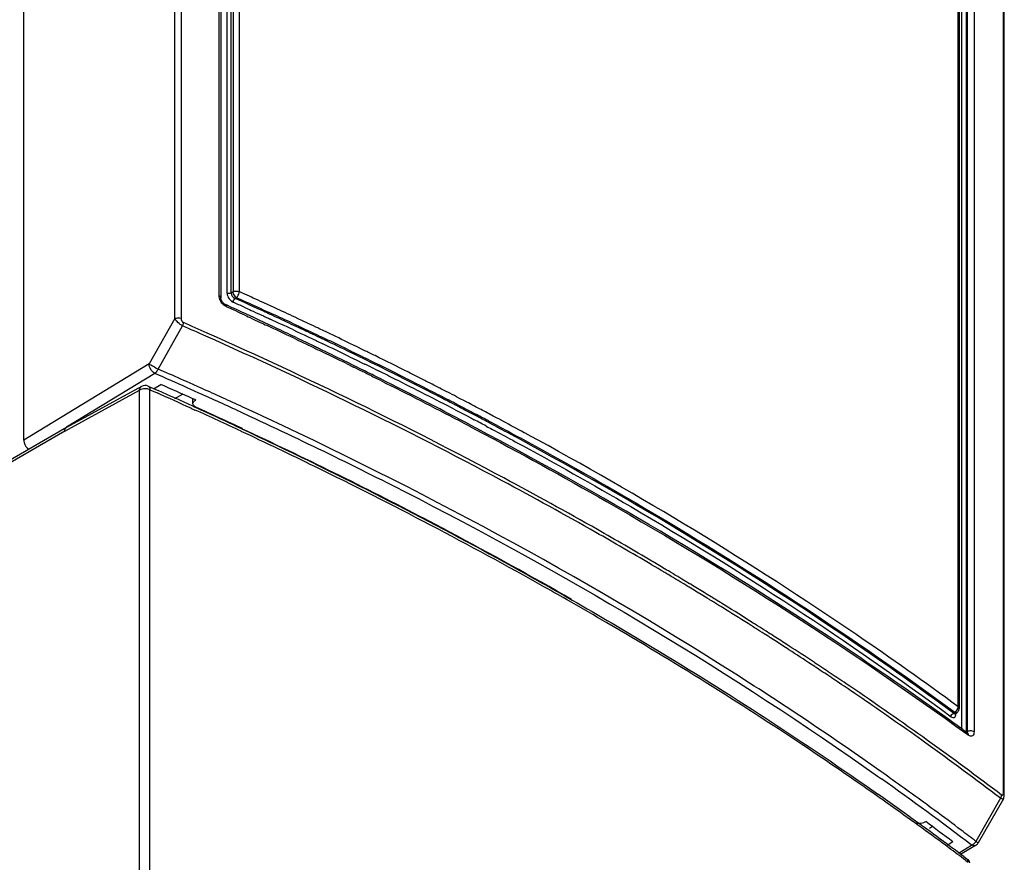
# Model space of a CAD drawing. Header units: millimetres. Extents: x 0 to 594, y 0 to 420.
# Tile 32 of 38: x 536 to 568, y 140 to 167. Entities that reach past the tile are written whole.
import ezdxf

# ---------------------------------------------------------------- set-up
doc = ezdxf.new("R2010")
doc.units = ezdxf.units.MM
doc.header["$LTSCALE"] = 32.67
doc.layers.get('0').update_dxf_attribs({"linetype": 'CONTINUOUS'})

msp = doc.modelspace()

# ---------------------------------------------------------------- linework, layer by layer
at = {"color": 9, "linetype": 'CONTINUOUS'}
for p, q in [((541.2743, 157.8801), (541.2743, 187.0607)), ((541.4713, 187.0683), (541.4713, 157.8877)), ((542.685, 158.6137), (542.685, 186.6062)), ((542.9409, 158.6961), (542.9409, 186.2736)), ((543.0704, 158.7005), (543.0704, 186.2723)), ((543.1377, 186.3079), (543.1377, 158.7373)), ((543.332, 186.3113), (543.332, 158.7418)), ((566.3586, 145.4474), (566.3586, 173.0169)), ((566.4785, 144.7276), (566.4785, 172.654)), ((566.6248, 144.6514), (566.6248, 172.6436)), ((566.6474, 172.6555), (566.6474, 144.6629)), ((566.8669, 172.6447), (566.8669, 144.6522)), ((567.8039, 142.6846), (567.8039, 171.8652)), ((543.1377, 158.7373), (543.0704, 158.7005)), ((543.1985, 158.5279), (543.2427, 158.5547)), ((543.4051, 158.4344), (543.1985, 158.5279)), ((543.5486, 158.3693), (543.4051, 158.4344)), ((543.612, 158.3405), (543.5486, 158.3693)), ((543.6731, 158.3127), (543.612, 158.3405)), ((543.7177, 158.2924), (543.6731, 158.3127)), ((543.4877, 158.2452), (543.6122, 158.1886)), ((543.6122, 158.1886), (543.6569, 158.1683)), ((543.6569, 158.1683), (543.7115, 158.1434)), ((543.7115, 158.1434), (543.7762, 158.1138)), ((543.7724, 158.2674), (543.7177, 158.2924)), ((543.9117, 158.2038), (543.7724, 158.2674)), ((543.7762, 158.1138), (543.8508, 158.0797)), ((543.8508, 158.0797), (544.1044, 157.9635)), ((543.9861, 158.1697), (543.9117, 158.2038)), ((544.0835, 158.125), (543.9861, 158.1697)), ((544.1652, 158.0875), (544.0835, 158.125)), ((544.2007, 158.0711), (544.1652, 158.0875)), ((544.2626, 158.0426), (544.2007, 158.0711)), ((544.3257, 158.0135), (544.2626, 158.0426)), ((544.366, 157.995), (544.3257, 158.0135)), ((544.3836, 157.9868), (544.366, 157.995)), ((541.2743, 157.8801), (540.445, 156.4268)), ((544.1044, 157.9635), (544.1399, 157.9471)), ((544.1399, 157.9471), (544.165, 157.9356)), ((544.165, 157.9356), (544.2018, 157.9186)), ((544.2018, 157.9186), (544.2649, 157.8896)), ((544.2649, 157.8896), (544.3052, 157.871)), ((544.3052, 157.871), (544.3228, 157.8628)), ((545.1066, 157.6505), (545.0107, 157.6954)), ((545.0459, 157.5266), (545.187, 157.4604)), ((545.2476, 157.5843), (545.1066, 157.6505)), ((545.187, 157.4604), (545.31, 157.4026)), ((545.3102, 157.5549), (545.2476, 157.5843)), ((545.31, 157.4026), (545.354, 157.3819)), ((545.3707, 157.5264), (545.3102, 157.5549)), ((545.354, 157.3819), (545.4077, 157.3565)), ((545.4146, 157.5057), (545.3707, 157.5264)), ((545.4077, 157.3565), (545.4712, 157.3266)), ((545.4684, 157.4804), (545.4146, 157.5057)), ((545.5318, 157.4504), (545.4684, 157.4804)), ((545.6051, 157.4158), (545.5318, 157.4504)), ((545.6753, 157.3825), (545.6051, 157.4158)), ((545.7706, 157.3373), (545.6753, 157.3825)), ((545.4712, 157.3266), (545.5444, 157.292)), ((545.5444, 157.292), (545.7929, 157.1741)), ((545.8535, 157.2979), (545.7706, 157.3373)), ((545.7929, 157.1741), (545.8258, 157.1585)), ((545.8258, 157.1585), (545.8522, 157.1459)), ((545.8522, 157.1459), (545.8881, 157.1288)), ((545.8864, 157.2823), (545.8535, 157.2979)), ((545.9488, 157.2526), (545.8864, 157.2823)), ((545.8881, 157.1288), (545.9504, 157.0991)), ((546.011, 157.2229), (545.9488, 157.2526)), ((545.9504, 157.0991), (545.9891, 157.0807)), ((545.9891, 157.0807), (546.0066, 157.0723)), ((546.0497, 157.2045), (546.011, 157.2229)), ((546.0672, 157.1961), (546.0497, 157.2045)), ((546.9293, 156.7809), (546.8976, 156.7963)), ((547.2067, 156.6458), (546.9293, 156.7809)), ((540.445, 156.4268), (536.4349, 153.9904)), ((546.8687, 156.6572), (547.0981, 156.5455)), ((547.0981, 156.5455), (547.2839, 156.4547)), ((547.304, 156.5982), (547.2067, 156.6458)), ((547.2839, 156.4547), (547.3512, 156.4217)), ((547.3444, 156.5784), (547.304, 156.5982)), ((547.4059, 156.5482), (547.3444, 156.5784)), ((547.5307, 156.487), (547.4059, 156.5482)), ((547.571, 156.4672), (547.5307, 156.487)), ((547.7993, 156.3546), (547.571, 156.4672)), ((540.6264, 156.1234), (537.7986, 154.4052)), ((547.6687, 156.2655), (547.73, 156.2352)), ((547.73, 156.2352), (547.7923, 156.2044)), ((548.8013, 155.8543), (548.6927, 155.909)), ((549.0542, 155.7264), (548.8013, 155.8543)), ((537.7473, 154.2783), (540.1422, 155.5886)), ((540.1422, 130.6997), (540.1422, 155.5886)), ((540.4705, 130.7125), (540.4705, 155.6014)), ((549.1985, 155.6531), (549.0542, 155.7264)), ((549.3956, 155.5528), (549.1985, 155.6531)), ((549.4506, 155.5247), (549.3956, 155.5528)), ((549.5585, 155.4695), (549.4506, 155.5247)), ((549.6472, 155.424), (549.5585, 155.4695)), ((549.7021, 155.3958), (549.6472, 155.424)), ((549.8097, 155.3405), (549.7021, 155.3958)), ((550.2499, 154.9578), (550.3569, 154.9021)), ((550.3105, 155.0814), (550.256, 155.1098)), ((550.4176, 155.0257), (550.3105, 155.0814)), ((550.3569, 154.9021), (550.4995, 154.8277)), ((550.5056, 154.9798), (550.4176, 155.0257)), ((550.5601, 154.9513), (550.5056, 154.9798)), ((550.6669, 154.8955), (550.5601, 154.9513)), ((550.7547, 154.8494), (550.6669, 154.8955)), ((550.8091, 154.8209), (550.7547, 154.8494)), ((550.4995, 154.8277), (550.6062, 154.7718)), ((550.6062, 154.7718), (550.7484, 154.6973)), ((550.7484, 154.6973), (550.8549, 154.6412)), ((550.9156, 154.7649), (550.8091, 154.8209)), ((551.3582, 154.5308), (551.3042, 154.5595)), ((551.4553, 154.4792), (551.3582, 154.5308)), ((537.7473, 154.2783), (504.5347, 135.103)), ((551.2435, 154.4359), (551.2975, 154.4072)), ((551.2975, 154.4072), (551.391, 154.3575)), ((551.391, 154.3575), (551.4471, 154.3276)), ((551.4471, 154.3276), (551.6866, 154.1997)), ((551.5161, 154.4468), (551.4553, 154.4792)), ((551.6922, 154.3528), (551.5161, 154.4468)), ((551.6866, 154.1997), (551.7633, 154.1586)), ((551.7556, 154.3189), (551.6922, 154.3528)), ((551.8322, 154.2778), (551.7556, 154.3189)), ((551.9186, 154.2314), (551.8322, 154.2778)), ((552.0647, 154.1529), (551.9186, 154.2314)), ((551.7633, 154.1586), (551.8497, 154.1122)), ((551.8497, 154.1122), (551.9957, 154.0336)), ((551.9957, 154.0336), (552.0918, 153.9818)), ((552.1608, 154.101), (552.0647, 154.1529)), ((552.0918, 153.9818), (552.1746, 153.9371)), ((552.2435, 154.0563), (552.1608, 154.101)), ((552.336, 154.0062), (552.2435, 154.0563)), ((556.5873, 150.0893), (556.5457, 150.1138)), ((556.5354, 149.9994), (556.4938, 150.024)), ((556.7481, 149.8737), (556.5354, 149.9994)), ((556.7998, 149.9635), (556.5873, 150.0893)), ((556.8488, 149.8139), (556.7481, 149.8737)), ((556.9553, 149.8712), (556.7998, 149.9635)), ((556.8837, 149.7932), (556.8488, 149.8139)), ((556.9114, 149.7767), (556.8837, 149.7932)), ((556.9752, 149.8593), (556.9553, 149.8712)), ((557.01, 149.8386), (556.9752, 149.8593)), ((557.0479, 149.816), (557.01, 149.8386)), ((557.0761, 149.7992), (557.0479, 149.816)), ((557.1403, 149.7609), (557.0761, 149.7992)), ((556.9342, 149.7632), (556.9114, 149.7767)), ((556.9583, 149.7488), (556.9342, 149.7632)), ((556.9962, 149.7263), (556.9583, 149.7488)), ((557.0244, 149.7094), (556.9962, 149.7263)), ((557.0886, 149.6711), (557.0244, 149.7094)), ((557.1676, 149.6239), (557.0886, 149.6711)), ((557.2192, 149.7137), (557.1403, 149.7609)), ((557.2252, 149.5894), (557.1676, 149.6239)), ((557.2769, 149.6792), (557.2192, 149.7137)), ((557.3267, 149.5286), (557.2252, 149.5894)), ((557.3783, 149.6184), (557.2769, 149.6792)), ((557.3852, 149.4935), (557.3267, 149.5286)), ((557.4745, 149.5606), (557.3783, 149.6184)), ((557.4229, 149.4708), (557.3852, 149.4935)), ((557.4576, 149.45), (557.4229, 149.4708)), ((557.5092, 149.5397), (557.4745, 149.5606)), ((557.6188, 149.4736), (557.5092, 149.5397)), ((557.7555, 149.3911), (557.6188, 149.4736)), ((557.5672, 149.3839), (557.4576, 149.45)), ((557.7039, 149.3014), (557.5672, 149.3839)), ((557.7385, 149.2804), (557.7039, 149.3014)), ((557.9032, 149.1806), (557.7385, 149.2804)), ((557.7901, 149.3701), (557.7555, 149.3911)), ((557.9472, 149.1538), (557.9032, 149.1806)), ((558.1746, 149.0152), (557.9472, 149.1538)), ((558.2697, 148.9571), (558.1746, 149.0152)), ((558.3211, 149.0468), (558.2261, 149.1049)), ((558.3135, 148.9303), (558.2697, 148.9571)), ((558.3925, 148.8818), (558.3135, 148.9303)), ((558.4439, 148.9714), (558.3211, 149.0468)), ((558.415, 148.868), (558.3925, 148.8818)), ((558.4537, 148.8442), (558.415, 148.868)), ((558.4664, 148.9577), (558.4439, 148.9714)), ((558.4911, 148.8212), (558.4537, 148.8442)), ((558.505, 148.9339), (558.4664, 148.9577)), ((558.5425, 148.9109), (558.505, 148.9339)), ((558.5699, 148.894), (558.5425, 148.9109)), ((558.5846, 148.8849), (558.5699, 148.894)), ((558.6185, 148.8641), (558.5846, 148.8849)), ((558.744, 148.7866), (558.6185, 148.8641)), ((558.5185, 148.8044), (558.4911, 148.8212)), ((558.5332, 148.7953), (558.5185, 148.8044)), ((558.5671, 148.7744), (558.5332, 148.7953)), ((558.6927, 148.6969), (558.5671, 148.7744)), ((558.7557, 148.658), (558.6927, 148.6969)), ((558.807, 148.7476), (558.744, 148.7866)), ((558.812, 148.6232), (558.7557, 148.658)), ((558.8633, 148.7128), (558.807, 148.7476)), ((558.8616, 148.5924), (558.812, 148.6232)), ((558.9045, 148.5658), (558.8616, 148.5924)), ((559.7674, 148.0253), (559.7294, 148.0493)), ((559.7868, 148.013), (559.7674, 148.0253)), ((559.8387, 147.9802), (559.7868, 148.013)), ((559.8093, 148.1206), (559.7928, 148.1311)), ((559.8395, 148.1015), (559.8093, 148.1206)), ((559.873, 147.9584), (559.8387, 147.9802)), ((559.8979, 148.0645), (559.8395, 148.1015)), ((559.9322, 148.0428), (559.8979, 148.0645)), ((560.2715, 147.7048), (560.1439, 147.7863)), ((560.3306, 147.7891), (560.203, 147.8706)), ((560.3003, 147.6864), (560.2715, 147.7048)), ((560.3303, 147.6672), (560.3003, 147.6864)), ((560.3512, 147.6538), (560.3303, 147.6672)), ((560.3594, 147.7707), (560.3306, 147.7891)), ((560.569, 147.514), (560.3512, 147.6538)), ((560.3894, 147.7515), (560.3594, 147.7707)), ((560.4103, 147.738), (560.3894, 147.7515)), ((560.7752, 147.381), (560.569, 147.514)), ((560.8851, 147.3099), (560.7752, 147.381)), ((560.944, 147.3941), (560.8342, 147.4652)), ((560.9357, 147.2771), (560.8851, 147.3099)), ((561.6927, 146.7819), (561.6647, 146.8003)), ((561.7163, 146.7663), (561.6927, 146.7819)), ((561.7647, 146.7343), (561.7163, 146.7663)), ((561.7514, 146.8659), (561.7235, 146.8843)), ((561.7751, 146.8503), (561.7514, 146.8659)), ((561.7895, 146.7179), (561.7647, 146.7343)), ((561.8234, 146.8184), (561.7751, 146.8503)), ((561.8054, 146.7074), (561.7895, 146.7179)), ((561.8366, 146.6868), (561.8054, 146.7074)), ((561.8483, 146.8019), (561.8234, 146.8184)), ((561.9611, 146.6043), (561.8366, 146.6868)), ((561.8641, 146.7914), (561.8483, 146.8019)), ((561.8953, 146.7708), (561.8641, 146.7914)), ((562.0197, 146.6883), (561.8953, 146.7708)), ((562.0833, 146.6461), (562.0197, 146.6883)), ((562.1413, 146.6075), (562.0833, 146.6461)), ((562.0246, 146.5621), (561.9611, 146.6043)), ((562.0827, 146.5235), (562.0246, 146.5621)), ((562.1352, 146.4885), (562.0827, 146.5235)), ((562.1822, 146.4571), (562.1352, 146.4885)), ((562.1938, 146.5725), (562.1413, 146.6075)), ((562.3068, 146.3739), (562.1822, 146.4571)), ((562.3886, 146.4423), (562.1938, 146.5725)), ((562.33, 146.3584), (562.3068, 146.3739)), ((562.3664, 146.334), (562.33, 146.3584)), ((562.4152, 146.3013), (562.3664, 146.334)), ((562.4179, 146.4227), (562.3886, 146.4423)), ((562.4737, 146.3853), (562.4179, 146.4227)), ((562.5065, 146.3633), (562.4737, 146.3853)), ((562.448, 146.2793), (562.4152, 146.3013)), ((562.4793, 146.2583), (562.448, 146.2793)), ((562.6355, 146.1532), (562.4793, 146.2583)), ((562.7077, 146.1045), (562.6355, 146.1532)), ((562.8315, 146.0208), (562.7077, 146.1045)), ((562.89, 146.1047), (562.7662, 146.1884)), ((562.881, 145.9873), (562.8315, 146.0208)), ((563.0465, 145.875), (562.881, 145.9873)), ((563.1414, 145.8103), (563.0465, 145.875)), ((563.2733, 145.7203), (563.1414, 145.8103)), ((563.3024, 145.7004), (563.2733, 145.7203)), ((563.3857, 145.6434), (563.3024, 145.7004)), ((566.3909, 145.3939), (566.3909, 145.3938)), ((566.2037, 145.2458), (566.2464, 145.2734)), ((566.6474, 144.6629), (566.6248, 144.6514)), ((566.3686, 140.7626), (566.7893, 141.0182)), ((566.9267, 141.1401), (566.9874, 141.1046))]:
    msp.add_line(p, q, dxfattribs=at)
at = {"color": 7, "linetype": 'CONTINUOUS'}
for p, q in [((542.7426, 186.5379), (542.7426, 158.5454)), ((536.4349, 153.9904), (536.4349, 183.4513)), ((566.3909, 172.9632), (566.3909, 145.3938)), ((567.8347, 142.632), (567.8347, 171.8126)), ((543.4178, 158.7031), (543.332, 158.7418)), ((543.5149, 158.6592), (543.4178, 158.7031)), ((543.6584, 158.5941), (543.5149, 158.6592)), ((542.8915, 158.329), (542.8916, 158.329)), ((542.9446, 158.3047), (542.8916, 158.329)), ((543.0665, 158.2487), (542.9446, 158.3047)), ((543.2427, 158.5547), (543.4235, 158.473)), ((543.4235, 158.473), (543.567, 158.4079)), ((543.567, 158.4079), (543.6305, 158.3791)), ((543.6305, 158.3791), (543.6916, 158.3513)), ((543.7219, 158.5653), (543.6584, 158.5941)), ((543.6916, 158.3513), (543.7362, 158.331)), ((543.7829, 158.5375), (543.7219, 158.5653)), ((543.7362, 158.331), (544.0047, 158.2084)), ((544.1593, 158.3656), (544.096, 158.3946)), ((544.1935, 158.3499), (544.1593, 158.3656)), ((544.2556, 158.3215), (544.1935, 158.3499)), ((544.3107, 158.2961), (544.2556, 158.3215)), ((543.5384, 158.0308), (543.4132, 158.0888)), ((543.5158, 157.987), (543.5606, 157.9663)), ((543.5832, 158.0101), (543.5384, 158.0308)), ((543.6013, 158.0017), (543.5832, 158.0101)), ((543.6379, 157.9847), (543.6013, 158.0017)), ((543.7025, 157.9547), (543.6379, 157.9847)), ((544.0047, 158.2084), (544.1021, 158.1637)), ((544.1021, 158.1637), (544.2193, 158.1099)), ((544.2193, 158.1099), (544.2812, 158.0814)), ((544.2812, 158.0814), (544.3443, 158.0523)), ((544.476, 158.22), (544.3107, 158.2961)), ((544.3443, 158.0523), (544.3846, 158.0337)), ((544.3846, 158.0337), (544.4022, 158.0256)), ((543.5606, 157.9663), (543.6153, 157.9409)), ((543.6153, 157.9409), (543.6799, 157.9109)), ((543.6799, 157.9109), (543.7545, 157.8763)), ((543.777, 157.92), (543.7025, 157.9547)), ((543.7545, 157.8763), (544.0075, 157.7583)), ((543.8398, 157.8908), (543.777, 157.92)), ((544.03, 157.802), (543.8398, 157.8908)), ((544.0075, 157.7583), (544.0679, 157.7301)), ((544.0635, 157.7863), (544.03, 157.802)), ((544.0904, 157.7737), (544.0635, 157.7863)), ((544.0679, 157.7301), (544.1046, 157.7129)), ((544.127, 157.7566), (544.0904, 157.7737)), ((544.1046, 157.7129), (544.1672, 157.6836)), ((544.153, 157.7444), (544.127, 157.7566)), ((544.1896, 157.7272), (544.153, 157.7444)), ((544.1672, 157.6836), (544.2074, 157.6648)), ((544.2298, 157.7084), (544.1896, 157.7272)), ((544.2476, 157.7), (544.2298, 157.7084)), ((544.2923, 157.679), (544.2476, 157.7)), ((544.3101, 157.6707), (544.2923, 157.679)), ((545.0295, 157.7342), (545.1254, 157.6894)), ((545.2168, 157.8757), (545.1209, 157.9205)), ((545.1254, 157.6894), (545.2664, 157.6232)), ((545.3579, 157.8095), (545.2168, 157.8757)), ((545.4205, 157.7801), (545.3579, 157.8095)), ((545.481, 157.7517), (545.4205, 157.7801)), ((540.7308, 156.2643), (541.5186, 157.6446)), ((544.2074, 157.6648), (544.2252, 157.6564)), ((545.1085, 157.2928), (544.9674, 157.36)), ((545.2664, 157.6232), (545.3291, 157.5938)), ((545.3291, 157.5938), (545.3895, 157.5654)), ((545.3895, 157.5654), (545.4335, 157.5447)), ((545.4335, 157.5447), (545.4872, 157.5193)), ((545.4872, 157.5193), (545.6239, 157.4548)), ((545.6239, 157.4548), (545.6942, 157.4215)), ((545.6942, 157.4215), (545.7895, 157.3764)), ((545.8481, 157.5783), (545.7856, 157.6078)), ((545.7895, 157.3764), (545.8724, 157.337)), ((545.881, 157.5627), (545.8481, 157.5783)), ((545.9423, 157.5335), (545.881, 157.5627)), ((545.9968, 157.5077), (545.9423, 157.5335)), ((546.1601, 157.4299), (545.9968, 157.5077)), ((545.0864, 157.2494), (545.2103, 157.1904)), ((545.2322, 157.2337), (545.1085, 157.2928)), ((545.2103, 157.1904), (545.2544, 157.1693)), ((545.2763, 157.2127), (545.2322, 157.2337)), ((545.2544, 157.1693), (545.3082, 157.1436)), ((545.2943, 157.2041), (545.2763, 157.2127)), ((545.3301, 157.187), (545.2943, 157.2041)), ((545.3082, 157.1436), (545.3717, 157.1133)), ((545.3936, 157.1566), (545.3301, 157.187)), ((545.3717, 157.1133), (545.4448, 157.0782)), ((545.4667, 157.1215), (545.3936, 157.1566)), ((545.4448, 157.0782), (545.6928, 156.9591)), ((545.5286, 157.0918), (545.4667, 157.1215)), ((545.7146, 157.0023), (545.5286, 157.0918)), ((545.8724, 157.337), (545.9053, 157.3213)), ((545.9053, 157.3213), (545.9677, 157.2917)), ((545.9677, 157.2917), (546.03, 157.262)), ((546.03, 157.262), (546.0686, 157.2436)), ((546.0686, 157.2436), (546.0862, 157.2352)), ((547.0082, 157.0218), (546.8777, 157.0851)), ((545.6928, 156.9591), (545.752, 156.9306)), ((545.7455, 156.9874), (545.7146, 157.0023)), ((545.7737, 156.9738), (545.7455, 156.9874)), ((545.752, 156.9306), (545.7877, 156.9134)), ((545.8095, 156.9566), (545.7737, 156.9738)), ((545.7877, 156.9134), (545.8495, 156.8836)), ((545.8355, 156.944), (545.8095, 156.9566)), ((545.8712, 156.9267), (545.8355, 156.944)), ((545.8495, 156.8836), (545.8881, 156.8649)), ((545.9098, 156.9081), (545.8712, 156.9267)), ((545.8881, 156.8649), (545.9058, 156.8564)), ((545.9275, 156.8995), (545.9098, 156.9081)), ((545.9715, 156.8783), (545.9275, 156.8995)), ((545.9892, 156.8697), (545.9715, 156.8783)), ((546.7862, 156.8988), (546.9168, 156.8355)), ((546.9168, 156.8355), (546.9484, 156.8201)), ((546.9484, 156.8201), (546.9785, 156.8055)), ((546.9785, 156.8055), (547.2259, 156.6851)), ((547.0399, 157.0065), (547.0082, 157.0218)), ((547.07, 156.9918), (547.0399, 157.0065)), ((547.1555, 156.9503), (547.07, 156.9918)), ((547.253, 156.9028), (547.1555, 156.9503)), ((547.3174, 156.8714), (547.253, 156.9028)), ((547.379, 156.8413), (547.3174, 156.8714)), ((547.4148, 156.8238), (547.379, 156.8413)), ((547.4552, 156.804), (547.4148, 156.8238)), ((547.5167, 156.7739), (547.4552, 156.804)), ((547.6415, 156.7126), (547.5167, 156.7739)), ((546.7662, 156.4374), (546.9971, 156.3239)), ((547.0183, 156.3667), (546.7875, 156.4803)), ((547.2259, 156.6851), (547.2875, 156.655)), ((547.2875, 156.655), (547.3233, 156.6375)), ((547.3233, 156.6375), (547.3637, 156.6177)), ((547.3637, 156.6177), (547.4252, 156.5876)), ((547.4252, 156.5876), (547.55, 156.5263)), ((547.55, 156.5263), (547.5903, 156.5065)), ((547.5903, 156.5065), (547.8186, 156.394)), ((547.6818, 156.6928), (547.6415, 156.7126)), ((541.0075, 156.1426), (540.7308, 156.2638)), ((548.8038, 156.1348), (548.7484, 156.1627)), ((548.9124, 156.0802), (548.8038, 156.1348)), ((547.566, 156.0421), (547.6268, 156.0117)), ((547.6478, 156.0545), (547.587, 156.0848)), ((547.6268, 156.0117), (547.6896, 155.9804)), ((547.7106, 156.0231), (547.6478, 156.0545)), ((547.9965, 155.8269), (548.2162, 155.7164)), ((548.2369, 155.759), (548.0173, 155.8695)), ((548.6569, 155.9764), (548.7123, 155.9485)), ((548.7123, 155.9485), (548.8209, 155.8938)), ((548.8209, 155.8938), (549.0187, 155.7939)), ((549.1102, 155.9803), (548.9124, 156.0802)), ((549.0187, 155.7939), (549.0739, 155.766)), ((549.1654, 155.9523), (549.1102, 155.9803)), ((549.2725, 155.8979), (549.1654, 155.9523)), ((549.3097, 155.8791), (549.2725, 155.8979)), ((549.5068, 155.7787), (549.3097, 155.8791)), ((549.5618, 155.7506), (549.5068, 155.7787)), ((540.199, 155.7059), (537.8043, 154.3957)), ((540.4203, 155.7151), (540.5086, 155.6759)), ((540.4705, 155.6014), (540.7, 155.4994)), ((540.5086, 155.6759), (540.7352, 155.575)), ((540.5847, 155.6354), (540.8218, 155.7676)), ((542.1414, 155.6393), (542.1153, 155.651)), ((549.0739, 155.766), (549.2182, 155.6928)), ((549.2182, 155.6928), (549.4153, 155.5924)), ((549.4153, 155.5924), (549.4703, 155.5643)), ((549.4703, 155.5643), (549.5782, 155.5092)), ((549.6697, 155.6955), (549.5618, 155.7506)), ((549.5782, 155.5092), (549.667, 155.4637)), ((549.667, 155.4637), (549.7219, 155.4355)), ((549.7585, 155.65), (549.6697, 155.6955)), ((549.8134, 155.6219), (549.7585, 155.65)), ((549.921, 155.5665), (549.8134, 155.6219)), ((550.0761, 155.4866), (549.921, 155.5665)), ((541.5223, 155.4569), (541.2568, 155.3095)), ((541.8504, 155.1533), (541.8453, 155.3122)), ((541.909, 155.2837), (541.8454, 155.3123)), ((541.938, 155.2707), (541.909, 155.2837)), ((541.9235, 155.2618), (541.938, 155.2707)), ((549.7219, 155.4355), (549.8295, 155.3802)), ((549.8295, 155.3802), (549.9847, 155.3003)), ((550.2759, 155.1496), (550.3305, 155.1212)), ((550.4337, 155.3014), (550.3674, 155.3359)), ((550.529, 155.2519), (550.4337, 155.3014)), ((550.6171, 155.2059), (550.529, 155.2519)), ((550.6715, 155.1775), (550.6171, 155.2059)), ((550.7783, 155.1217), (550.6715, 155.1775)), ((541.7936, 155.0074), (541.8211, 154.9948)), ((541.8211, 154.9948), (541.9156, 154.9518)), ((541.8411, 155.0766), (541.8665, 155.065)), ((541.8665, 155.065), (541.9653, 155.02)), ((543.3753, 154.8897), (543.662, 154.7572)), ((543.7362, 154.9122), (543.4494, 155.0446)), ((550.3305, 155.1212), (550.4375, 155.0655)), ((550.4375, 155.0655), (550.5256, 155.0196)), ((550.5256, 155.0196), (550.5801, 154.9912)), ((550.5801, 154.9912), (550.6869, 154.9354)), ((550.6869, 154.9354), (550.7748, 154.8893)), ((550.7748, 154.8893), (550.8291, 154.8608)), ((550.8662, 155.0756), (550.7783, 155.1217)), ((550.8291, 154.8608), (550.9356, 154.8048)), ((550.9206, 155.0471), (550.8662, 155.0756)), ((551.0271, 154.9911), (550.9206, 155.0471)), ((551.3244, 154.5995), (551.3784, 154.5708)), ((551.3784, 154.5708), (551.4992, 154.5066)), ((551.4699, 154.7571), (551.4158, 154.7858)), ((551.5709, 154.7035), (551.4699, 154.7571)), ((551.5969, 154.6896), (551.5709, 154.7035)), ((551.642, 154.6656), (551.5969, 154.6896)), ((551.8181, 154.5716), (551.642, 154.6656)), ((551.8815, 154.5377), (551.8181, 154.5716)), ((551.9582, 154.4966), (551.8815, 154.5377)), ((537.8026, 154.3948), (504.5865, 135.2175)), ((537.8026, 154.3948), (537.8043, 154.3957)), ((543.1709, 154.4639), (543.4588, 154.3292)), ((543.433, 154.3593), (543.4196, 154.3511)), ((550.6893, 154.4421), (550.9038, 154.3288)), ((551.4992, 154.5066), (551.5381, 154.4859)), ((551.5381, 154.4859), (551.7143, 154.3919)), ((551.7143, 154.3919), (551.7777, 154.358)), ((551.7777, 154.358), (551.8543, 154.3169)), ((551.8543, 154.3169), (551.9408, 154.2705)), ((551.9408, 154.2705), (552.0868, 154.192)), ((552.006, 154.4709), (551.9582, 154.4966)), ((552.0446, 154.4502), (552.006, 154.4709)), ((552.1907, 154.3716), (552.0446, 154.4502)), ((552.2868, 154.3198), (552.1907, 154.3716)), ((552.3695, 154.2751), (552.2868, 154.3198)), ((552.462, 154.225), (552.3695, 154.2751)), ((552.5181, 154.1947), (552.462, 154.225)), ((552.0868, 154.192), (552.183, 154.1401)), ((552.183, 154.1401), (552.2657, 154.0954)), ((552.2657, 154.0954), (552.3582, 154.0454)), ((552.5426, 154.1813), (552.5181, 154.1947)), ((566.2665, 145.2295), (566.3255, 145.2699)), ((566.1419, 144.9804), (566.0887, 145.0188)), ((566.5379, 144.6937), (566.5049, 144.7177)), ((566.6249, 144.6304), (566.5379, 144.6937)), ((566.6521, 144.6106), (566.6249, 144.6304)), ((566.6324, 144.5788), (566.6816, 144.5429)), ((566.652, 144.6106), (566.6522, 144.6105)), ((563.7781, 143.2284), (563.9016, 143.1409)), ((564.004, 143.2878), (563.8804, 143.3753)), ((564.1739, 143.167), (564.004, 143.2878)), ((567.7143, 142.5205), (566.9267, 141.1401)), ((567.8039, 142.5012), (567.0018, 141.0957)), ((565.3021, 141.7642), (565.3166, 141.773)), ((565.5305, 141.6143), (565.4346, 141.5539)), ((566.1839, 141.1248), (566.0098, 141.0095)), ((566.9145, 141.0059), (566.4368, 140.7156)), ((566.54, 140.6505), (566.6323, 140.5811)), ((566.5981, 140.531), (566.6808, 140.4688))]:
    msp.add_line(p, q, dxfattribs=at)
at = {"color": 9, "linetype": 'CONTINUOUS'}
for centre, radius, start, end in [((543.0527, 158.6297), 0.369, 194.36532, 198.47994), ((482.5694, 24.0908), 147.3379, 65.577641, 65.726367), ((483.1658, 25.4434), 145.9979, 64.937838, 65.209242), ((480.0567, 17.3018), 153.3177, 66.04598, 66.35638), ((483.5025, 26.1252), 145.0997, 64.903389, 65.218305), ((480.0606, 17.2583), 153.2494, 66.055279, 66.357191), ((484.7663, 28.7959), 142.1451, 64.094098, 64.479805), ((484.534, 28.3358), 142.7982, 64.104873, 64.474675), ((485.5787, 30.464), 140.2896, 63.731108, 63.875634), ((486.0049, 31.3259), 139.3281, 63.432304, 63.674714), ((485.9698, 31.2657), 139.5353, 63.287586, 63.697551), ((486.9968, 33.2998), 137.119, 62.528905, 63.434082), ((487.5117, 34.301), 136.1308, 62.554072, 62.765511), ((488.4864, 36.1641), 133.8905, 62.04878, 62.236876), ((488.4852, 36.1631), 134.0296, 62.05037, 62.238279), ((491.3438, 39.5665), 128.3433, 59.467488, 60.364962), ((491.3491, 39.5245), 128.273, 59.478626, 60.376689), ((493.6277, 43.4097), 123.8726, 58.567746, 58.803806), ((494.9802, 45.6027), 121.2961, 57.701283, 58.219241), ((495.0574, 45.6796), 121.0868, 57.717379, 58.177901), ((495.7685, 46.806), 119.7547, 57.482295, 57.635851), ((495.738, 46.8027), 119.8769, 57.468668, 57.622053), ((496.2951, 47.6736), 118.843, 57.107667, 57.350717), ((497.0717, 48.8279), 117.3493, 56.603205, 57.028518), ((497.025, 48.7992), 117.5014, 56.590551, 57.044694), ((498.4031, 50.8752), 115.0097, 55.969644, 56.12558), ((500.3032, 53.6528), 111.6443, 54.348715, 55.903381), ((500.5595, 53.9744), 111.1321, 54.358496, 55.574875), ((566.1601, 145.4607), 0.1998, 336.51484, 343.43528), ((503.1631, 57.5821), 106.6831, 52.765889, 54.365808), ((503.1667, 57.6256), 106.7472, 52.771476, 54.354766), ((566.607, 141.3549), 0.3851, 316.53966, 326.09689)]:
    msp.add_arc(centre, radius, start, end, dxfattribs=at)
at = {"color": 7, "linetype": 'CONTINUOUS'}
for centre, radius, start, end in [((482.918, 24.7887), 146.9466, 65.396981, 65.53118), ((474.7275, 9.4491), 163.6929, 65.151019, 65.379959), ((474.7651, 9.6636), 163.5317, 65.178991, 65.312747), ((483.2279, 25.4942), 145.9687, 64.951236, 65.222729), ((483.5066, 26.0677), 145.5386, 64.953506, 65.233431), ((475.9019, 12.099), 160.844, 64.570869, 64.829858), ((484.0964, 27.3269), 144.1481, 64.661996, 64.795921), ((475.8996, 11.9615), 160.9205, 64.535972, 64.87513), ((484.7424, 28.684), 142.6451, 64.176961, 64.496733), ((484.5422, 28.276), 142.892, 64.176416, 64.487854), ((477.3472, 14.9789), 157.5738, 63.861094, 64.209046), ((477.4053, 15.2301), 157.3706, 63.839696, 64.163061), ((486.0381, 31.3357), 139.6938, 63.326047, 63.814574), ((479.4936, 16.1994), 152.6956, 65.974147, 66.399479), ((480.0396, 17.2676), 151.6686, 65.996598, 66.297926), ((478.199, 16.7126), 155.6422, 63.532988, 63.766701), ((478.2274, 16.9015), 155.5081, 63.511426, 63.745286), ((486.0042, 31.264), 139.5655, 63.326075, 63.710563), ((480.4106, 18.1017), 150.7557, 65.838964, 65.996455), ((478.7179, 17.7547), 154.478, 63.354515, 63.481783), ((478.7448, 17.9396), 154.3481, 63.332843, 63.46019), ((540.319, 155.4861), 0.2504, 66.13933, 118.60506), ((475.2814, 8.6299), 160.7801, 65.563512, 65.990853), ((475.3734, 9.0634), 160.4301, 65.524173, 65.957386), ((479.9988, 17.651), 150.916, 65.807229, 66.232573), ((480.0023, 17.343), 151.4439, 65.817014, 65.973781), ((480.6376, 18.7533), 149.8972, 65.257666, 65.817708), ((481.0104, 19.4341), 149.2945, 65.27728, 65.82872), ((480.0644, 20.4207), 151.4912, 62.21223, 63.264479), ((480.6172, 21.6232), 150.216, 62.093272, 63.2467), ((487.6707, 34.5529), 136.086, 62.566854, 62.704917), ((487.6359, 34.4763), 135.9625, 62.566766, 62.704955), ((476.4011, 11.0881), 158.0789, 64.925467, 65.51581), ((476.3499, 11.2052), 158.0762, 64.99397, 65.47518), ((488.5269, 36.1906), 134.238, 62.063807, 62.251448), ((488.5393, 36.2041), 134.0128, 62.063006, 62.250962), ((477.5092, 13.4582), 155.4625, 64.443799, 64.925177), ((484.3101, 27.126), 140.286, 62.412729, 65.080177), ((478.5319, 15.5968), 153.092, 63.952646, 64.443819), ((481.846, 22.3008), 145.6136, 60.696699, 63.965899), ((486.6959, 31.7335), 135.0975, 62.018794, 62.40458), ((489.0979, 36.191), 130.0341, 60.069643, 62.031964), ((486.4448, 30.7028), 136.0359, 60.268472, 60.653787), ((487.4856, 32.5226), 133.9396, 59.675893, 60.269035), ((491.0219, 38.5076), 126.9879, 56.34144, 59.689749), ((566.2406, 145.3939), 0.1504, 323.42084, 359.95236), ((499.6892, 52.7768), 113.6551, 53.993152, 54.219051), ((496.468, 46.8463), 117.0287, 54.913682, 56.29806), ((501.6524, 55.3785), 107.7764, 53.602285, 54.542206), ((501.6943, 55.4883), 107.4836, 52.726014, 54.636599), ((498.3598, 49.5651), 113.7166, 54.690085, 54.906234), ((498.9663, 50.6016), 112.5838, 54.092914, 54.83305), ((567.4795, 142.6322), 0.3552, 354.98578, 0.01099), ((499.1217, 50.6387), 112.4001, 54.158585, 54.690699), ((503.0295, 57.2505), 105.4525, 53.023588, 53.60097), ((499.8317, 51.6239), 111.1857, 53.996436, 54.157915), ((499.9144, 51.9155), 110.9635, 53.929459, 54.09152), ((500.6645, 52.9428), 109.6915, 53.375685, 53.930214), ((500.5695, 52.6369), 109.9325, 53.43636, 53.997192), ((503.8487, 58.3402), 104.0892, 52.69926, 53.023038), ((501.5508, 54.137), 108.2043, 53.085958, 53.375082), ((566.7841, 141.2205), 0.2511, 301.30162, 309.52176), ((501.5104, 53.9069), 108.3519, 53.079491, 53.435868)]:
    msp.add_arc(centre, radius, start, end, dxfattribs=at)
for centre, major_axis, start_param, end_param in [((456.4775, 89.4949), (138.0685, 3.2158), 7.1589701, 7.172759), ((456.4774, 89.4948), (138.3685, 3.2228), 0.6416429, 0.6518578)]:
    msp.add_ellipse(centre, major_axis=major_axis, ratio=0.5922602, start_param=start_param, end_param=end_param, dxfattribs=at)
at = {"color": 9, "linetype": 'CONTINUOUS'}
for points in [[(542.6952, 158.5381), (542.6889, 158.5628), (542.6851, 158.5883), (542.685, 158.6137)], [(543.0704, 158.6993), (543.0322, 158.679), (542.9802, 158.6783), (542.9409, 158.6961)], [(543.0703, 158.6989), (543.0693, 158.6277), (543.1312, 158.5512), (543.1985, 158.5279)], [(543.1424, 158.7043), (543.14, 158.7147), (543.1366, 158.7258), (543.1392, 158.7361)], [(543.1377, 158.7377), (543.1949, 158.768), (543.2731, 158.7687), (543.332, 158.7418)], [(542.7545, 158.4086), (542.7329, 158.4408), (542.715, 158.476), (542.7027, 158.5127)], [(542.8916, 158.329), (542.8993, 158.3254), (542.9059, 158.3189), (542.9103, 158.3117)], [(542.9103, 158.3117), (542.9193, 158.2968), (542.9218, 158.2781), (542.9217, 158.2607)], [(543.0401, 158.4749), (543.0686, 158.4456), (543.1025, 158.4207), (543.1393, 158.4029)], [(543.1393, 158.4029), (543.1391, 158.4488), (543.162, 158.4989), (543.198, 158.5275)], [(540.2282, 155.621), (540.1983, 155.6142), (540.1687, 155.6039), (540.1422, 155.5886)], [(540.3618, 155.6287), (540.3174, 155.6332), (540.2717, 155.6309), (540.2282, 155.621)], [(540.4705, 155.6014), (540.4363, 155.6164), (540.399, 155.625), (540.3618, 155.6287)], [(566.2455, 145.274), (566.2888, 145.2957), (566.3242, 145.3367), (566.3434, 145.3811)], [(566.3517, 145.4037), (566.3559, 145.4179), (566.3585, 145.4327), (566.3586, 145.4474)], [(566.1285, 145.13), (566.1287, 145.176), (566.1626, 145.2251), (566.2037, 145.2458)], [(566.2455, 145.274), (566.2621, 145.2653), (566.2815, 145.2591), (566.3002, 145.2609)], [(566.3002, 145.2609), (566.3091, 145.2618), (566.3181, 145.2648), (566.3255, 145.2698)], [(566.6248, 144.6518), (566.6178, 144.6481), (566.6103, 144.6453), (566.6028, 144.6431)], [(566.6248, 144.6518), (566.6246, 144.6445), (566.6238, 144.6371), (566.6224, 144.6299)], [(566.6473, 144.6628), (566.6483, 144.6458), (566.6469, 144.6274), (566.6387, 144.6125)], [(566.6664, 144.596), (566.6771, 144.581), (566.6816, 144.5613), (566.6816, 144.5429)], [(566.7987, 144.6806), (566.8228, 144.6756), (566.8471, 144.6669), (566.8669, 144.6522)], [(567.7143, 142.5205), (567.7279, 142.5408), (567.7386, 142.5638), (567.7442, 142.5876)], [(567.7442, 142.5876), (567.7468, 142.5984), (567.7483, 142.6096), (567.7483, 142.6207)], [(567.7966, 142.6388), (567.8018, 142.6533), (567.8036, 142.6691), (567.8039, 142.6846)], [(567.8325, 142.6469), (567.8279, 142.662), (567.8165, 142.6751), (567.8039, 142.6846)], [(566.7893, 141.0182), (566.8258, 141.0352), (566.8588, 141.0607), (566.8866, 141.09)], [(566.9145, 141.0059), (566.9033, 140.9991), (566.89, 140.9951), (566.877, 140.9941)]]:
    msp.add_open_spline(points, degree=3, dxfattribs=at)
for points, knots in [([(542.685, 158.6137), (542.6934, 158.6099), (542.7199, 158.5957), (542.7427, 158.5668), (542.7427, 158.5454)], [0, 0, 0, 0, 0.3017821, 1, 1, 1, 1]), ([(542.9409, 158.6961), (542.9415, 158.6773), (542.9526, 158.5959), (542.9963, 158.5201), (543.0401, 158.4749)], [0, 0, 0, 0, 0.2300002, 1, 1, 1, 1]), ([(543.2436, 158.5542), (543.2317, 158.5617), (543.1849, 158.6016), (543.1532, 158.6586), (543.1424, 158.7043)], [0, 0, 0, 0, 0.230806, 1, 1, 1, 1]), ([(543.2426, 158.5547), (543.2556, 158.565), (543.3046, 158.6158), (543.3323, 158.6881), (543.332, 158.7418)], [0, 0, 0, 0, 0.2364252, 1, 1, 1, 1]), ([(542.9217, 158.2607), (542.9058, 158.2681), (542.8405, 158.3052), (542.7865, 158.361), (542.7545, 158.4086)], [0, 0, 0, 0, 0.2348532, 1, 1, 1, 1]), ([(541.2743, 157.8801), (541.2879, 157.888), (541.3509, 157.9117), (541.4246, 157.9083), (541.4713, 157.8877)], [0, 0, 0, 0, 0.236143, 1, 1, 1, 1]), ([(541.5186, 157.6446), (541.4643, 157.6732), (541.3739, 157.744), (541.2956, 157.8317), (541.2743, 157.8801)], [0, 0, 0, 0, 0.5372032, 1, 1, 1, 1]), ([(541.4713, 157.8877), (541.4717, 157.8753), (541.478, 157.8231), (541.5083, 157.7688), (541.5442, 157.7497)], [0, 0, 0, 0, 0.2340976, 1, 1, 1, 1]), ([(541.5186, 157.6445), (541.5304, 157.6699), (541.5416, 157.7052), (541.5442, 157.7414), (541.5442, 157.7497)], [0, 0, 0, 0, 0.7711775, 1, 1, 1, 1]), ([(554.8061, 151.1215), (553.8127, 151.6868), (549.7262, 153.9408), (545.5242, 155.9839), (542.3042, 157.4145)], [0, 0, 0, 0, 0.2449375, 1, 1, 1, 1]), ([(554.7539, 151.0315), (553.7608, 151.5962), (549.6762, 153.8482), (545.4762, 155.8894), (542.2577, 157.3187)], [0, 0, 0, 0, 0.2449448, 1, 1, 1, 1]), ([(540.6264, 156.1234), (540.5738, 156.1537), (540.4903, 156.2482), (540.4463, 156.3665), (540.445, 156.4268)], [0, 0, 0, 0, 0.5017046, 1, 1, 1, 1]), ([(540.445, 156.4268), (540.4641, 156.4161), (540.5596, 156.3624), (540.6548, 156.308), (540.7308, 156.2643)], [0, 0, 0, 0, 0.2002599, 1, 1, 1, 1]), ([(540.7308, 156.2643), (540.7241, 156.2498), (540.6968, 156.1979), (540.6599, 156.1499), (540.6264, 156.1234)], [0, 0, 0, 0, 0.2713985, 1, 1, 1, 1]), ([(540.1422, 155.5886), (540.1425, 155.6016), (540.1466, 155.6454), (540.1714, 155.6908), (540.199, 155.7059)], [0, 0, 0, 0, 0.2924607, 1, 1, 1, 1]), ([(540.4204, 155.7151), (540.4284, 155.7115), (540.4637, 155.6847), (540.4706, 155.6355), (540.4705, 155.6013)], [0, 0, 0, 0, 0.2045793, 1, 1, 1, 1]), ([(552.1746, 153.9371), (553.418, 153.2645), (558.2155, 150.5692), (562.8373, 147.5566), (566.1285, 145.13)], [0, 0, 0, 0, 0.2569029, 1, 1, 1, 1]), ([(566.2037, 145.2458), (565.1325, 146.0351), (560.6683, 149.1977), (555.9755, 152.0338), (552.336, 154.0062)], [0, 0, 0, 0, 0.2432436, 1, 1, 1, 1]), ([(566.3586, 145.4474), (566.3635, 145.4438), (566.3797, 145.4302), (566.3909, 145.409), (566.391, 145.3939)], [0, 0, 0, 0, 0.2861773, 1, 1, 1, 1]), ([(566.1285, 145.13), (566.1595, 145.1088), (566.26, 145.0739), (566.2841, 145.1784), (566.285, 145.2184)], [0, 0, 0, 0, 0.4844765, 1, 1, 1, 1]), ([(566.2039, 145.2456), (566.209, 145.2407), (566.2256, 145.2267), (566.2537, 145.2209), (566.2663, 145.2294)], [0, 0, 0, 0, 0.3164186, 1, 1, 1, 1]), ([(566.285, 145.2184), (566.2821, 145.2205), (566.2767, 145.2251), (566.2723, 145.2305), (566.2704, 145.2332)], [0, 0, 0, 0, 0.519378, 1, 1, 1, 1]), ([(566.6474, 144.6629), (566.6579, 144.6685), (566.706, 144.6869), (566.7601, 144.6885), (566.7987, 144.6806)], [0, 0, 0, 0, 0.2317203, 1, 1, 1, 1]), ([(566.6522, 144.6106), (566.6549, 144.6086), (566.6601, 144.6041), (566.6644, 144.5988), (566.6664, 144.596)], [0, 0, 0, 0, 0.4958287, 1, 1, 1, 1]), ([(566.8669, 144.6522), (566.8666, 144.6042), (566.8482, 144.5151), (566.7443, 144.5033), (566.7028, 144.5277), (566.6816, 144.5429)], [0, 0, 0, 0, 0.5089959, 0.7235828, 1, 1, 1, 1]), ([(567.7483, 142.6207), (567.757, 142.6153), (567.7814, 142.6078), (567.7932, 142.6295), (567.7966, 142.6388)], [0, 0, 0, 0, 0.5089989, 1, 1, 1, 1]), ([(567.8347, 142.6324), (567.8347, 142.6349), (567.8343, 142.6398), (567.8332, 142.6446), (567.8325, 142.6469)], [0, 0, 0, 0, 0.4960682, 1, 1, 1, 1]), ([(567.7739, 142.4925), (567.7697, 142.4934), (567.7485, 142.4998), (567.7292, 142.511), (567.7143, 142.5205)], [0, 0, 0, 0, 0.1979934, 1, 1, 1, 1]), ([(567.8039, 142.5011), (567.8003, 142.4948), (567.7878, 142.4901), (567.7773, 142.4918), (567.7739, 142.4925)], [0, 0, 0, 0, 0.6773929, 1, 1, 1, 1]), ([(566.877, 140.9941), (566.8701, 140.9936), (566.8394, 140.9945), (566.8098, 141.0063), (566.7893, 141.0182)], [0, 0, 0, 0, 0.2240167, 1, 1, 1, 1]), ([(566.9874, 141.1046), (566.9911, 141.1024), (566.9932, 141.0991), (567.0026, 141.0969), (567.0018, 141.0956)], [0, 0, 0, 0, 0.7479592, 1, 1, 1, 1]), ([(566.6808, 140.4688), (566.6807, 140.4804), (566.6774, 140.5216), (566.6563, 140.5631), (566.6323, 140.5811)], [0, 0, 0, 0, 0.2785124, 1, 1, 1, 1])]:
    msp.add_open_spline(points, degree=3, knots=knots, dxfattribs=at)
at = {"color": 7, "linetype": 'CONTINUOUS'}
for points, knots in [([(542.7512, 158.4963), (542.7498, 158.501), (542.7454, 158.5171), (542.7429, 158.5337), (542.7427, 158.5455)], [0, 0, 0, 0, 0.2952568, 1, 1, 1, 1]), ([(542.8921, 158.3287), (542.8829, 158.333), (542.8403, 158.3579), (542.8055, 158.3951), (542.7842, 158.4278)], [0, 0, 0, 0, 0.2074134, 1, 1, 1, 1]), ([(541.8505, 155.1533), (541.8501, 155.1632), (541.8566, 155.2087), (541.8937, 155.2437), (541.9235, 155.2618)], [0, 0, 0, 0, 0.2221472, 1, 1, 1, 1]), ([(541.9457, 155.0411), (541.932, 155.0473), (541.8883, 155.0708), (541.8516, 155.118), (541.8505, 155.1533)], [0, 0, 0, 0, 0.2988386, 1, 1, 1, 1]), ([(563.8804, 143.3753), (562.3581, 144.4521), (555.9221, 148.7627), (549.0715, 152.4418), (543.7362, 154.9122)], [0, 0, 0, 0, 0.2407799, 1, 1, 1, 1]), ([(543.662, 154.7572), (545.4822, 153.9137), (552.432, 150.52), (559.1023, 146.5376), (563.7781, 143.2284)], [0, 0, 0, 0, 0.2593714, 1, 1, 1, 1]), ([(537.7473, 154.2783), (537.7476, 154.2911), (537.7515, 154.3344), (537.7756, 154.3792), (537.8026, 154.3948)], [0, 0, 0, 0, 0.2908804, 1, 1, 1, 1]), ([(543.4588, 154.3292), (544.3709, 153.9015), (547.9372, 152.187), (551.4366, 150.3322), (553.9962, 148.8664)], [0, 0, 0, 0, 0.2545842, 1, 1, 1, 1]), ([(550.9038, 154.3288), (552.3134, 153.5828), (557.7207, 150.6085), (562.9331, 147.2732), (566.6324, 144.5788)], [0, 0, 0, 0, 0.2584322, 1, 1, 1, 1]), ([(566.0887, 145.0188), (564.9218, 145.8588), (560.0342, 149.2388), (554.9034, 152.2626), (550.9233, 154.3707)], [0, 0, 0, 0, 0.2419752, 1, 1, 1, 1]), ([(536.4349, 153.9904), (536.4349, 153.9632), (536.4542, 153.8498), (536.5236, 153.7437), (536.5956, 153.6943)], [0, 0, 0, 0, 0.2372857, 1, 1, 1, 1]), ([(552.3582, 154.0454), (553.5954, 153.3752), (558.3698, 150.6893), (562.9694, 147.6886), (566.2464, 145.2734)], [0, 0, 0, 0, 0.2568684, 1, 1, 1, 1]), ([(566.3586, 145.4474), (565.2913, 146.2342), (560.8433, 149.3863), (556.168, 152.2139), (552.5426, 154.1813)], [0, 0, 0, 0, 0.2432611, 1, 1, 1, 1]), ([(553.9962, 148.8664), (554.8548, 148.3747), (558.1966, 146.4117), (561.4508, 144.2986), (563.8102, 142.6362)], [0, 0, 0, 0, 0.2552985, 1, 1, 1, 1]), ([(566.259, 145.2224), (566.2598, 145.2232), (566.2619, 145.2259), (566.2645, 145.2281), (566.2663, 145.2294)], [0, 0, 0, 0, 0.3418928, 1, 1, 1, 1]), ([(566.6643, 144.6032), (566.6631, 144.6039), (566.6588, 144.6059), (566.6549, 144.6086), (566.6521, 144.6106)], [0, 0, 0, 0, 0.2822104, 1, 1, 1, 1]), ([(564.929, 141.7717), (564.9798, 141.7343), (565.1136, 141.7042), (565.246, 141.7301), (565.3021, 141.7642)], [0, 0, 0, 0, 0.4901044, 1, 1, 1, 1])]:
    msp.add_open_spline(points, degree=3, knots=knots, dxfattribs=at)
for points in [[(542.7842, 158.4278), (542.7704, 158.449), (542.7587, 158.4721), (542.7512, 158.4963)], [(566.3255, 145.2698), (566.3392, 145.2792), (566.3514, 145.291), (566.3613, 145.3043)], [(567.8039, 142.5011), (567.8213, 142.5312), (567.8303, 142.5666), (567.8333, 142.6012)], [(567.0017, 141.0955), (566.9869, 141.0695), (566.967, 141.0459), (566.9439, 141.0268)], [(566.6323, 140.5811), (566.6734, 140.5501), (566.7059, 140.5039), (566.7209, 140.4547)]]:
    msp.add_open_spline(points, degree=3, dxfattribs=at)

doc.saveas('drawing.dxf')
